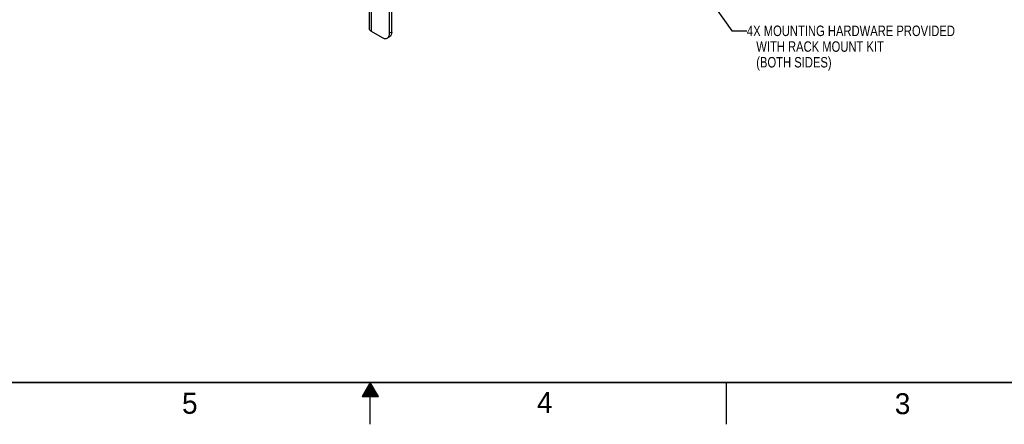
# Model space of a CAD drawing. Header units: inches. Extents: x 0 to 34, y 0 to 22.
# Tile 2 of 42: x 12.8 to 24.6, y 0 to 4.8. Entities that reach past the tile are written whole.
import ezdxf

# ---------------------------------------------------------------- set-up
doc = ezdxf.new("R2010")
doc.units = ezdxf.units.IN
doc.header["$LTSCALE"] = 1.87
doc.header["$MEASUREMENT"] = 0
doc.layers.get('0').update_dxf_attribs({"linetype": 'CONTINUOUS'})
doc.layers.add('DETAIL', color=7, linetype='CONTINUOUS')
doc.styles.get("Standard").update_dxf_attribs({"font": 'txt', "width": 0.8})
doc.styles.add('TEXTSTYLE_2', font='txt')
doc.dimstyles.get("Standard").update_dxf_attribs({"dimtxt": 0.125, "dimasz": 0.18, "dimexe": 0.125, "dimexo": 0.0625, "dimgap": 0.09, "dimtad": 0, "dimtih": 1, "dimtoh": 1, "dimzin": 0, "dimdsep": 46, "dimtxsty": 'STANDARD', "dimblk": '_FILLED', "dimblk1": '_FILLED', "dimblk2": '_FILLED', "dimcen": 0.09, "dimazin": 0, "dimtol": 1, "dimtp": 0.02, "dimtm": 0.02, "dimtfac": 1, "dimtofl": 0, "dimtmove": 0, "dimatfit": 3, "dimldrblk": '_FILLED', "dimfxl": 1, "dimtolj": 1, "dimtzin": 0, "dimarcsym": 0})

# ---------------------------------------------------------------- blocks, each defined once
blk = doc.blocks.new('_FILLED')
at = {"color": 0, "linetype": 'BYBLOCK'}
blk.add_solid([(0, 0), (-1, 0.174), (-1, -0.174)], dxfattribs=at)

msp = doc.modelspace()

# ---------------------------------------------------------------- linework, layer by layer
at = {"color": 7, "linetype": 'CONTINUOUS'}
for p, q in [((17.229, 4.666), (17.229, 7.307)), ((16.988, 5.025), (16.988, 4.721)), ((17.01, 5.038), (17.01, 4.69)), ((17.01, 4.69), (17.141, 4.615)), ((17.23, 4.624), (17.203, 4.609)), ((17.256, 4.681), (17.229, 4.666))]:
    msp.add_line(p, q, dxfattribs=at)
at = {"color": 3, "linetype": 'CONTINUOUS'}
msp.add_line((17.256, 4.681), (17.256, 7.322), dxfattribs=at)
at = {"color": 2, "linetype": 'CONTINUOUS'}
for p, q in [((17, 0.5), (16.902, 0.33)), ((16.983, 0.47), (17.017, 0.47)), ((16.988, 0.48), (17.012, 0.48)), ((16.994, 0.49), (17.006, 0.49)), ((17.098, 0.33), (17, 0.5)), ((17, 0), (17, 0.5)), ((21.25, 0), (21.25, 0.5)), ((16.919, 0.36), (17.081, 0.36)), ((16.925, 0.37), (17.075, 0.37)), ((16.931, 0.38), (17.069, 0.38)), ((16.937, 0.39), (17.064, 0.39)), ((16.942, 0.4), (17.058, 0.4)), ((16.948, 0.41), (17.052, 0.41)), ((16.954, 0.42), (17.046, 0.42)), ((16.96, 0.43), (17.04, 0.43)), ((16.965, 0.44), (17.035, 0.44)), ((16.971, 0.45), (17.029, 0.45)), ((16.977, 0.46), (17.023, 0.46)), ((16.902, 0.33), (17.098, 0.33)), ((16.908, 0.34), (17.092, 0.34)), ((16.913, 0.35), (17.087, 0.35))]:
    msp.add_line(p, q, dxfattribs=at)
at = {"color": 7, "linetype": 'CONTINUOUS', "const_width": 0.02}
msp.add_lwpolyline([(0.5, 0.5), (33.5, 0.5)], dxfattribs=at)
at = {"color": 7, "linetype": 'CONTINUOUS'}
for points, knots in [([(17.01, 4.69), (17.004, 4.694), (16.993, 4.702), (16.988, 4.715), (16.988, 4.721)], [0, 0, 0, 0, 0.550818, 1, 1, 1, 1]), ([(17.141, 4.615), (17.151, 4.609), (17.172, 4.6), (17.195, 4.604), (17.203, 4.609)], [0, 0, 0, 0, 0.550793, 1, 1, 1, 1]), ([(17.203, 4.609), (17.205, 4.61), (17.212, 4.615), (17.218, 4.622), (17.221, 4.628)], [0, 0, 0, 0, 0.242549, 1, 1, 1, 1]), ([(17.221, 4.628), (17.222, 4.63), (17.227, 4.642), (17.229, 4.656), (17.229, 4.666)], [0, 0, 0, 0, 0.228052, 1, 1, 1, 1])]:
    msp.add_open_spline(points, degree=3, knots=knots, dxfattribs=at)
at = {"color": 3, "linetype": 'CONTINUOUS'}
msp.add_open_spline([(17.256, 4.681), (17.256, 4.669), (17.253, 4.647), (17.238, 4.629), (17.23, 4.624)], degree=3, knots=[0, 0, 0, 0, 0.550785, 1, 1, 1, 1], dxfattribs=at)

# ---------------------------------------------------------------- texts
at = {"color": 2, "linetype": 'CONTINUOUS', "char_height": 0.25, "width": 0.25, "attachment_point": 1, "line_spacing_factor": 0.9, "style": 'TEXTSTYLE_2'}
for s, insert in [('5', (14.754, 0.376)), ('4', (18.988, 0.387)), ('3', (23.256, 0.371))]:
    msp.add_mtext(s, dxfattribs=dict(at, insert=insert))
at = {"layer": 'DETAIL', "color": 2, "linetype": 'CONTINUOUS', "insert": (21.492, 4.758), "char_height": 0.125, "width": 2.9, "attachment_point": 1, "line_spacing_factor": 0.9}
msp.add_mtext('4X MOUNTING HARDWARE PROVIDED\\P   WITH RACK MOUNT KIT\\P   (BOTH SIDES)', dxfattribs=at)

# ---------------------------------------------------------------- leaders
at = {"layer": 'DETAIL', "color": 2, "linetype": 'CONTINUOUS'}
msp.add_leader([(20.763, 5.47), (21.312, 4.695), (21.492, 4.695)], dimstyle='STANDARD', override={"dimtad": 0}, dxfattribs=at)

doc.saveas('drawing.dxf')
